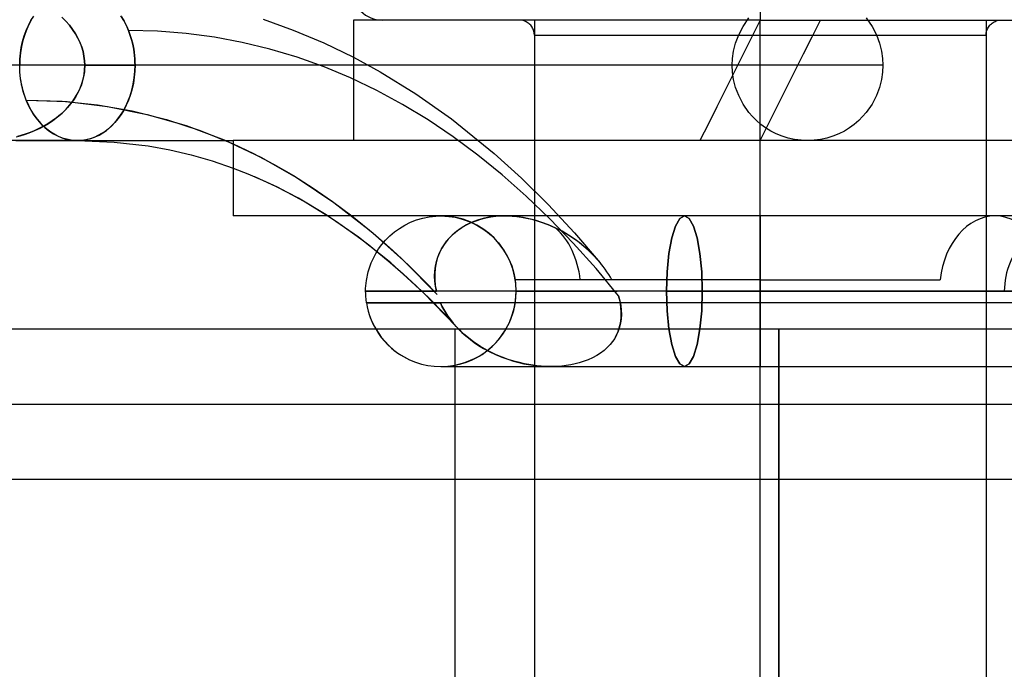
# Model space of a CAD drawing. Header units: millimetres. Extents: x -76 to 76, y -16 to 42.
# Tile 28 of 40: x 16.88 to 23.42, y 35.5 to 39.81. Entities that reach past the tile are written whole.
import ezdxf

# ---------------------------------------------------------------- set-up
doc = ezdxf.new("R2010")
doc.units = ezdxf.units.MM
doc.layers.add('MAIN-1', color=7, linetype='Continuous')
doc.layers.add('MAIN-2', color=7, linetype='Continuous')

msp = doc.modelspace()

# ---------------------------------------------------------------- linework, layer by layer
at = {"layer": 'MAIN-1'}
for p, q in [((16.9457, 39.7849), (16.9295, 39.7498)), ((16.9638, 39.8177), (16.9457, 39.7849)), ((18.4992, 39.8144), (18.6991, 39.743)), ((21.8, 39.8093), (19.1, 39.8093)), ((19.1, 39.8093), (19.1, 39.0093)), ((21.8, 39.0093), (21.8, 39.8093)), ((21.8, 39.8093), (24.5, 39.8093)), ((16.9154, 39.7126), (16.9036, 39.6738)), ((16.9295, 39.7498), (16.9154, 39.7126)), ((18.6991, 39.743), (18.9012, 39.6586)), ((16.8943, 39.6336), (16.8877, 39.5925)), ((16.9036, 39.6738), (16.8943, 39.6336)), ((18.9012, 39.6586), (19.1, 39.5627)), ((16.8877, 39.5925), (16.8837, 39.5509)), ((16.8837, 39.5509), (16.8824, 39.5093)), ((16.8827, 39.4875), (16.8824, 39.5093)), ((16.8838, 39.4658), (16.8827, 39.4875)), ((16.8856, 39.4441), (16.8838, 39.4658)), ((16.8881, 39.4226), (16.8856, 39.4441)), ((16.8914, 39.4012), (16.8881, 39.4226)), ((16.8953, 39.3801), (16.8914, 39.4012)), ((16.9, 39.3592), (16.8953, 39.3801)), ((16.9053, 39.3386), (16.9, 39.3592)), ((16.9113, 39.3183), (16.9053, 39.3386)), ((16.918, 39.2983), (16.9113, 39.3183)), ((16.9254, 39.2788), (16.918, 39.2983)), ((16.9254, 39.2788), (16.9401, 39.2451)), ((16.9254, 39.2788), (17.1641, 39.2707)), ((16.9401, 39.2451), (16.9571, 39.2123)), ((17.1641, 39.2707), (17.399, 39.2465)), ((17.399, 39.2465), (17.6299, 39.2061)), ((16.9571, 39.2123), (16.9765, 39.1807)), ((16.9765, 39.1807), (16.9984, 39.1508)), ((17.6299, 39.2061), (17.8571, 39.1494)), ((16.9984, 39.1508), (17.0225, 39.1228)), ((17.0225, 39.1228), (17.0487, 39.0973)), ((17.8571, 39.1494), (18.0804, 39.0765)), ((17.0487, 39.0973), (17.0766, 39.0744)), ((17.0766, 39.0744), (17.106, 39.0546)), ((17.106, 39.0546), (17.1368, 39.0382)), ((17.1368, 39.0382), (17.1685, 39.0255)), ((18.0804, 39.0765), (18.3, 38.9873)), ((17.2653, 39.0093), (16.6497, 39.0093)), ((16.8568, 39.0093), (16.9598, 39.0093)), ((16.9598, 39.0093), (17.0622, 39.0093)), ((17.0622, 39.0093), (17.1641, 39.0093)), ((17.1641, 39.0093), (17.2654, 39.0093)), ((17.1685, 39.0255), (17.2007, 39.0164)), ((17.2007, 39.0164), (17.2331, 39.011)), ((17.2331, 39.011), (17.2654, 39.0093)), ((17.2654, 39.0093), (17.5096, 38.9998)), ((17.5096, 38.9998), (17.7361, 38.9735)), ((17.7361, 38.9735), (17.8794, 38.9476)), ((21.8, 39.0093), (18.3, 39.0093)), ((18.3, 39.0093), (18.3, 38.5093)), ((25.3, 39.0093), (21.8, 39.0093)), ((21.8, 38.5093), (21.8, 39.0093)), ((17.8794, 38.9476), (18.021, 38.9146)), ((18.021, 38.9146), (18.1607, 38.8746)), ((18.1607, 38.8746), (18.3, 38.827)), ((21.8, 38.5093), (18.3, 38.5093)), ((18.9296, 38.5093), (18.9858, 38.4724)), ((18.9858, 38.4724), (19.0394, 38.4356)), ((19.0875, 38.5093), (19.123, 38.4813)), ((19.123, 38.4813), (19.1584, 38.4529)), ((19.1584, 38.4529), (19.1938, 38.4239)), ((19.4043, 38.4269), (19.4402, 38.4484)), ((19.4402, 38.4484), (19.4783, 38.4671)), ((19.4783, 38.4671), (19.5183, 38.4827)), ((19.5183, 38.4827), (19.5599, 38.4948)), ((19.5599, 38.4948), (19.6025, 38.5033)), ((19.6025, 38.5033), (19.6457, 38.5081)), ((19.6457, 38.5081), (19.6792, 38.5093)), ((25.3, 38.5093), (21.8, 38.5093)), ((19.0394, 38.4356), (19.0932, 38.3973)), ((19.0932, 38.3973), (19.1467, 38.3578)), ((19.1938, 38.4239), (19.229, 38.3945)), ((19.229, 38.3945), (19.2641, 38.3645)), ((19.3402, 38.3768), (19.3709, 38.4029)), ((19.3709, 38.4029), (19.4043, 38.4269)), ((19.1467, 38.3578), (19.1999, 38.3171)), ((19.1999, 38.3171), (19.2547, 38.2736)), ((19.2641, 38.3645), (19.2991, 38.3341)), ((19.2655, 38.2901), (19.2875, 38.3201)), ((19.2875, 38.3201), (19.3124, 38.3491)), ((19.3124, 38.3491), (19.3402, 38.3768)), ((19.2163, 38.1984), (19.2464, 38.2597)), ((19.2464, 38.2597), (19.2655, 38.2901)), ((19.1961, 38.1383), (19.2163, 38.1984)), ((20.7372, 38.1982), (20.737, 38.1984)), ((20.7375, 38.1979), (20.7372, 38.1982)), ((20.7377, 38.1976), (20.7375, 38.1979)), ((20.7379, 38.1974), (20.7377, 38.1976)), ((20.7381, 38.1971), (20.7379, 38.1974)), ((20.7383, 38.1968), (20.7381, 38.1971)), ((19.1843, 38.0809), (19.1961, 38.1383)), ((19.1795, 38.0272), (19.1843, 38.0809)), ((19.1792, 38.0093), (19.1792, 38.0093)), ((19.1802, 37.9777), (19.1795, 38.0272)), ((19.1851, 37.9326), (19.1802, 37.9777)), ((19.1851, 37.9326), (19.1901, 37.9055)), ((19.191, 37.9327), (19.1852, 37.9327)), ((19.2079, 37.9327), (19.191, 37.9327)), ((19.2358, 37.9327), (19.2079, 37.9327)), ((19.2746, 37.9327), (19.2358, 37.9327)), ((19.3241, 37.9327), (19.2746, 37.9327)), ((19.3841, 37.9327), (19.3241, 37.9327)), ((19.4546, 37.9327), (19.3841, 37.9327)), ((19.5353, 37.9327), (19.4546, 37.9327)), ((19.6258, 37.9327), (19.5353, 37.9327)), ((19.7256, 37.9327), (19.6258, 37.9327)), ((19.8342, 37.9327), (19.7256, 37.9327)), ((19.9512, 37.9327), (19.8342, 37.9327)), ((20.076, 37.9327), (19.9512, 37.9327)), ((20.2081, 37.9327), (20.076, 37.9327)), ((20.3471, 37.9327), (20.2081, 37.9327)), ((20.4924, 37.9327), (20.3471, 37.9327)), ((20.6433, 37.9327), (20.4924, 37.9327)), ((20.7993, 37.9327), (20.6433, 37.9327)), ((20.9595, 37.9327), (20.7993, 37.9327)), ((21.1233, 37.9327), (20.9595, 37.9327)), ((21.2899, 37.9327), (21.1233, 37.9327)), ((21.4587, 37.9327), (21.2899, 37.9327)), ((21.629, 37.9327), (21.4587, 37.9327)), ((21.8, 37.9327), (21.629, 37.9327)), ((21.9195, 37.9327), (21.8, 37.9327)), ((21.8, 37.9327), (21.8, 37.7591)), ((22.0387, 37.9327), (21.9195, 37.9327)), ((22.1572, 37.9327), (22.0387, 37.9327)), ((22.2747, 37.9327), (22.1572, 37.9327)), ((22.3909, 37.9327), (22.2747, 37.9327)), ((22.5054, 37.9327), (22.3909, 37.9327)), ((22.618, 37.9327), (22.5054, 37.9327)), ((22.7282, 37.9327), (22.618, 37.9327)), ((22.8357, 37.9327), (22.7282, 37.9327)), ((22.9403, 37.9327), (22.8357, 37.9327)), ((23.0416, 37.9327), (22.9403, 37.9327)), ((23.1395, 37.9327), (23.0416, 37.9327)), ((23.2339, 37.9327), (23.1395, 37.9327)), ((23.3247, 37.9327), (23.2339, 37.9327)), ((23.4118, 37.9327), (23.3247, 37.9327)), ((23.495, 37.9327), (23.4118, 37.9327)), ((19.1901, 37.9055), (19.1967, 37.8782)), ((19.1967, 37.8782), (19.2055, 37.8491)), ((19.2055, 37.8491), (19.2165, 37.8199)), ((19.2077, 37.8427), (19.2128, 37.829)), ((19.2128, 37.829), (19.2182, 37.8155)), ((19.2165, 37.8199), (19.2301, 37.7895)), ((19.2182, 37.8155), (19.2248, 37.801)), ((19.2248, 37.801), (19.2324, 37.7855)), ((-18.077, 37.7591), (21.923, 37.7591)), ((19.2301, 37.7895), (19.2463, 37.7591)), ((19.2324, 37.7855), (19.2399, 37.771)), ((19.2399, 37.771), (19.2463, 37.7591)), ((21.923, 37.7591), (26.923, 37.7591)), ((21.923, 37.7591), (21.923, 33.7591))]:
    msp.add_line(p, q, dxfattribs=at)
msp.add_arc((19.2896, 40.0093), 0.2, 180.00002, 270.00002, dxfattribs=at)
msp.add_ellipse((23.358, 38.0093), major_axis=(0, -0.5), ratio=0.734622, start_param=1.570796, end_param=3.141591, dxfattribs=at)
at = {"layer": 'MAIN-2'}
for p, q in [((21.8, 40.0093), (21.8, 39.8093)), ((16.9571, 39.8061), (16.9753, 39.836)), ((17.1886, 39.802), (17.1621, 39.8279)), ((17.1622, 39.8277), (17.1885, 39.8018)), ((17.5735, 39.8062), (17.5541, 39.8378)), ((17.5586, 39.8308), (17.5762, 39.8014)), ((21.686, 39.7671), (21.7251, 39.8231)), ((22.5036, 39.8231), (22.5427, 39.7671)), ((16.9254, 39.7399), (16.9404, 39.774)), ((16.9404, 39.774), (16.9571, 39.8061)), ((17.1885, 39.8018), (17.2123, 39.775)), ((17.2126, 39.7751), (17.1886, 39.802)), ((17.2123, 39.775), (17.2336, 39.7472)), ((17.234, 39.7472), (17.2126, 39.7751)), ((17.5905, 39.7734), (17.5735, 39.8062)), ((17.5762, 39.8014), (17.5917, 39.7709)), ((17.6052, 39.7397), (17.5905, 39.7734)), ((17.5917, 39.7709), (17.6052, 39.7397)), ((20.2132, 39.8084), (20.2, 39.8093)), ((20.2267, 39.8056), (20.2132, 39.8084)), ((20.2334, 39.8035), (20.2267, 39.8056)), ((20.2402, 39.8008), (20.2334, 39.8035)), ((20.2467, 39.7977), (20.2402, 39.8008)), ((20.2532, 39.794), (20.2467, 39.7977)), ((20.2593, 39.7898), (20.2532, 39.794)), ((20.2652, 39.7851), (20.2593, 39.7898)), ((20.2707, 39.78), (20.2652, 39.7851)), ((20.2758, 39.7745), (20.2707, 39.78)), ((20.2805, 39.7686), (20.2758, 39.7745)), ((20.2847, 39.7624), (20.2805, 39.7686)), ((20.2884, 39.756), (20.2847, 39.7624)), ((20.2916, 39.7494), (20.2884, 39.756)), ((20.3, 39.8093), (20.3, 39.0093)), ((20.3, 39.8093), (20.3, 39.0093)), ((21.6568, 39.7108), (21.686, 39.7671)), ((21.8, 39.8093), (21.7423, 39.6938)), ((21.8, 39.7093), (21.8, 39.8093)), ((21.8, 39.7093), (21.8, 39.8093)), ((21.8, 39.0093), (21.8, 39.8093)), ((21.8, 39.0093), (21.8, 39.8093)), ((21.8, 39.8093), (21.8, 39.8093)), ((21.8, 39.0093), (21.8, 39.8093)), ((21.8, 39.8093), (21.8, 39.8093)), ((21.8, 39.7093), (21.8, 39.8093)), ((21.8, 39.7093), (21.8, 39.8093)), ((22.1441, 39.6974), (22.2, 39.8093)), ((22.2, 39.8093), (22.2, 39.8093)), ((22.2, 39.8093), (22.2, 39.8093)), ((22.5427, 39.7671), (22.5719, 39.7108)), ((23.3, 39.8093), (23.3, 39.0093)), ((23.3, 39.8093), (23.3, 39.0093)), ((23.3084, 39.7494), (23.3116, 39.756)), ((23.3116, 39.756), (23.3153, 39.7624)), ((23.3153, 39.7624), (23.3195, 39.7686)), ((23.3195, 39.7686), (23.3242, 39.7745)), ((23.3242, 39.7745), (23.3293, 39.78)), ((23.3293, 39.78), (23.3348, 39.7851)), ((23.3348, 39.7851), (23.3407, 39.7898)), ((23.3407, 39.7898), (23.3468, 39.794)), ((23.3468, 39.794), (23.3533, 39.7977)), ((23.3533, 39.7977), (23.3598, 39.8008)), ((23.3598, 39.8008), (23.3666, 39.8035)), ((23.3666, 39.8035), (23.3733, 39.8056)), ((23.3733, 39.8056), (23.3868, 39.8084)), ((23.3868, 39.8084), (23.4, 39.8093)), ((16.9017, 39.6666), (16.9125, 39.704)), ((16.9125, 39.704), (16.9254, 39.7399)), ((17.2336, 39.7472), (17.2524, 39.7187)), ((17.2529, 39.7187), (17.234, 39.7472)), ((17.2524, 39.7187), (17.2688, 39.6896)), ((17.2693, 39.6895), (17.2529, 39.7187)), ((17.2688, 39.6896), (17.2826, 39.6599)), ((17.2831, 39.6599), (17.2693, 39.6895)), ((17.6052, 39.7397), (17.6125, 39.7202)), ((17.6125, 39.7202), (17.6052, 39.7397)), ((17.7975, 39.7348), (17.6052, 39.7397)), ((17.7975, 39.7348), (17.6052, 39.7397)), ((17.6125, 39.7202), (17.6192, 39.7003)), ((17.6192, 39.7003), (17.6125, 39.7202)), ((17.6192, 39.7003), (17.6253, 39.68)), ((17.6253, 39.68), (17.6192, 39.7003)), ((17.9875, 39.7201), (17.7975, 39.7348)), ((17.9875, 39.7201), (17.7975, 39.7348)), ((18.1752, 39.6955), (17.9875, 39.7201)), ((18.1752, 39.6955), (17.9875, 39.7201)), ((18.3607, 39.6611), (18.1752, 39.6955)), ((18.3607, 39.6611), (18.1752, 39.6955)), ((20.2942, 39.7427), (20.2916, 39.7494)), ((20.2964, 39.7359), (20.2942, 39.7427)), ((20.2991, 39.7224), (20.2964, 39.7359)), ((20.3, 39.7093), (20.2991, 39.7224)), ((20.3, 39.7093), (21.8, 39.7093)), ((20.3, 39.7093), (20.3, 32.1093)), ((20.3, 39.7093), (21.8, 39.7093)), ((21.6364, 39.656), (21.6568, 39.7108)), ((21.7423, 39.6938), (21.6845, 39.5783)), ((21.8, 32.1093), (21.8, 39.7093)), ((21.8, 32.1093), (21.8, 39.7093)), ((21.8, 39.7093), (23.3, 39.7093)), ((21.8, 32.1093), (21.8, 39.7093)), ((21.8, 32.1093), (21.8, 39.7093)), ((21.8, 39.7093), (23.3, 39.7093)), ((22.0875, 39.5843), (22.1441, 39.6974)), ((22.5719, 39.7108), (22.5924, 39.656)), ((23.3, 39.7093), (23.3009, 39.7224)), ((23.3, 39.7093), (23.3, 32.1093)), ((23.3009, 39.7224), (23.3036, 39.7359)), ((23.3036, 39.7359), (23.3058, 39.7427)), ((23.3058, 39.7427), (23.3084, 39.7494)), ((16.8872, 39.5887), (16.8932, 39.628)), ((16.8932, 39.628), (16.9017, 39.6666)), ((17.2826, 39.6599), (17.294, 39.63)), ((17.2943, 39.6299), (17.2831, 39.6599)), ((17.294, 39.63), (17.3028, 39.5998)), ((17.303, 39.5997), (17.2943, 39.6299)), ((17.6253, 39.68), (17.6306, 39.6593)), ((17.6306, 39.6593), (17.6253, 39.68)), ((17.6306, 39.6593), (17.6353, 39.6384)), ((17.6353, 39.6384), (17.6306, 39.6593)), ((17.6353, 39.6384), (17.6392, 39.6173)), ((17.6392, 39.6173), (17.6353, 39.6384)), ((18.5439, 39.617), (18.3607, 39.6611)), ((18.5439, 39.617), (18.3607, 39.6611)), ((21.6234, 39.6036), (21.6364, 39.656)), ((22.5924, 39.656), (22.6054, 39.6036)), ((16.8836, 39.549), (16.8872, 39.5887)), ((17.3028, 39.5998), (17.3091, 39.5695)), ((17.3093, 39.5695), (17.303, 39.5997)), ((17.3091, 39.5695), (17.3129, 39.5393)), ((17.313, 39.5393), (17.3093, 39.5695)), ((17.6392, 39.6173), (17.6424, 39.5959)), ((17.6424, 39.5959), (17.6392, 39.6173)), ((17.6424, 39.5959), (17.645, 39.5744)), ((17.645, 39.5744), (17.6424, 39.5959)), ((17.645, 39.5744), (17.6468, 39.5528)), ((17.6468, 39.5528), (17.645, 39.5744)), ((18.7247, 39.563), (18.5439, 39.617)), ((18.7247, 39.563), (18.5439, 39.617)), ((18.9033, 39.4993), (18.7247, 39.563)), ((18.9033, 39.4993), (18.7247, 39.563)), ((19.1, 39.5627), (19.2758, 39.4668)), ((21.6164, 39.5546), (21.6234, 39.6036)), ((21.6845, 39.5783), (21.6269, 39.4631)), ((22.0305, 39.4703), (22.0875, 39.5843)), ((22.6054, 39.6036), (22.6123, 39.5546)), ((21.6144, 39.5093), (16.6644, 39.5093)), ((16.8824, 39.5093), (16.8836, 39.549)), ((16.8828, 39.4865), (16.8824, 39.5093)), ((17.3129, 39.5393), (17.3142, 39.5093)), ((17.3142, 39.5093), (17.313, 39.5393)), ((17.313, 39.4786), (17.3142, 39.5093)), ((17.314, 39.4983), (17.3136, 39.4873)), ((17.3142, 39.5093), (17.314, 39.4983)), ((17.3142, 39.5093), (17.6483, 39.5093)), ((22.6144, 39.5093), (17.3142, 39.5093)), ((17.6483, 39.5093), (17.3142, 39.5093)), ((17.6468, 39.5528), (17.6479, 39.531)), ((17.6479, 39.531), (17.6468, 39.5528)), ((17.6468, 39.4676), (17.6482, 39.5093)), ((17.6482, 39.5093), (17.647, 39.4695)), ((17.6479, 39.531), (17.6482, 39.5093)), ((17.6482, 39.5093), (17.6479, 39.531)), ((19.0795, 39.4259), (18.9033, 39.4993)), ((19.0795, 39.4259), (18.9033, 39.4993)), ((21.6144, 39.5093), (21.6164, 39.5546)), ((21.6164, 39.4639), (21.6144, 39.5093)), ((22.6123, 39.5546), (22.6144, 39.5093)), ((22.6144, 39.5093), (22.6123, 39.4639)), ((16.884, 39.4639), (16.8828, 39.4865)), ((16.8859, 39.4415), (16.884, 39.4639)), ((16.8885, 39.4195), (16.8859, 39.4415)), ((17.3064, 39.4327), (17.3001, 39.4065)), ((17.3033, 39.4176), (17.3094, 39.448)), ((17.3085, 39.4436), (17.3064, 39.4327)), ((17.3102, 39.4545), (17.3085, 39.4436)), ((17.3094, 39.448), (17.313, 39.4786)), ((17.3117, 39.4654), (17.3102, 39.4545)), ((17.3128, 39.4764), (17.3117, 39.4654)), ((17.3136, 39.4873), (17.3128, 39.4764)), ((17.6434, 39.4298), (17.6374, 39.3905)), ((17.6429, 39.4261), (17.6468, 39.4676)), ((17.647, 39.4695), (17.6434, 39.4298)), ((19.2758, 39.4668), (19.5138, 39.3198)), ((21.6269, 39.4631), (21.5695, 39.3483)), ((21.6234, 39.4149), (21.6164, 39.4639)), ((21.9731, 39.3555), (22.0305, 39.4703)), ((22.6123, 39.4639), (22.6054, 39.4149)), ((16.8919, 39.3978), (16.8885, 39.4195)), ((16.896, 39.3767), (16.8919, 39.3978)), ((16.9007, 39.356), (16.896, 39.3767)), ((17.2917, 39.3803), (17.2814, 39.3543)), ((17.2837, 39.3577), (17.2947, 39.3875)), ((17.3001, 39.4065), (17.2917, 39.3803)), ((17.2947, 39.3875), (17.3033, 39.4176)), ((17.627, 39.3448), (17.6363, 39.385)), ((17.6374, 39.3905), (17.6289, 39.352)), ((17.6363, 39.385), (17.6429, 39.4261)), ((19.2533, 39.3428), (19.0795, 39.4259)), ((19.2533, 39.3428), (19.0795, 39.4259)), ((21.6364, 39.3626), (21.6234, 39.4149)), ((21.6568, 39.3077), (21.6364, 39.3626)), ((22.5924, 39.3626), (22.5719, 39.3077)), ((22.6054, 39.4149), (22.5924, 39.3626)), ((16.906, 39.3358), (16.9007, 39.356)), ((16.912, 39.3162), (16.906, 39.3358)), ((16.9184, 39.2972), (16.912, 39.3162)), ((16.9254, 39.2788), (16.9184, 39.2972)), ((17.2353, 39.2713), (17.254, 39.2995)), ((17.2549, 39.3028), (17.2386, 39.2776)), ((17.254, 39.2995), (17.2701, 39.3283)), ((17.2692, 39.3284), (17.2549, 39.3028)), ((17.2814, 39.3543), (17.2692, 39.3284)), ((17.2701, 39.3283), (17.2837, 39.3577)), ((17.6011, 39.2687), (17.6152, 39.3059)), ((17.6181, 39.3146), (17.6051, 39.2786)), ((17.6152, 39.3059), (17.627, 39.3448)), ((17.6289, 39.352), (17.6181, 39.3146)), ((19.4248, 39.2499), (19.2533, 39.3428)), ((19.4248, 39.2499), (19.2533, 39.3428)), ((19.5138, 39.3198), (19.7491, 39.1538)), ((21.5695, 39.3483), (21.5125, 39.2342)), ((21.686, 39.2514), (21.6568, 39.3077)), ((21.9155, 39.2402), (21.9731, 39.3555)), ((22.5719, 39.3077), (22.5427, 39.2514)), ((16.9389, 39.2476), (16.9254, 39.2788)), ((16.9254, 39.2788), (17.1984, 39.2682)), ((16.9544, 39.2172), (16.9389, 39.2476)), ((17.1901, 39.2171), (17.214, 39.2438)), ((17.1984, 39.2682), (17.4662, 39.2365)), ((17.2202, 39.2529), (17.1999, 39.2287)), ((17.214, 39.2438), (17.2353, 39.2713)), ((17.2386, 39.2776), (17.2202, 39.2529)), ((17.4662, 39.2365), (17.7291, 39.1835)), ((17.5667, 39.2008), (17.5849, 39.2336)), ((17.5902, 39.2445), (17.5735, 39.2124)), ((17.5849, 39.2336), (17.6011, 39.2687)), ((17.6051, 39.2786), (17.5902, 39.2445)), ((19.5939, 39.1473), (19.4248, 39.2499)), ((19.5939, 39.1473), (19.4248, 39.2499)), ((21.5125, 39.2342), (21.4559, 39.1211)), ((21.7251, 39.1954), (21.686, 39.2514)), ((21.8577, 39.1247), (21.9155, 39.2402)), ((22.5427, 39.2514), (22.5036, 39.1954)), ((16.972, 39.1877), (16.9544, 39.2172)), ((16.9916, 39.1595), (16.972, 39.1877)), ((17.1023, 39.1427), (17.1342, 39.1664)), ((17.1532, 39.1827), (17.1269, 39.1609)), ((17.1342, 39.1664), (17.1635, 39.1913)), ((17.1775, 39.2053), (17.1532, 39.1827)), ((17.1635, 39.1913), (17.1901, 39.2171)), ((17.1999, 39.2287), (17.1775, 39.2053)), ((17.5259, 39.1429), (17.547, 39.1705)), ((17.5552, 39.1826), (17.5356, 39.1551)), ((17.547, 39.1705), (17.5667, 39.2008)), ((17.5735, 39.2124), (17.5552, 39.1826)), ((17.7291, 39.1835), (17.9869, 39.1092)), ((21.7487, 39.1682), (21.7251, 39.1954)), ((21.775, 39.142), (21.7487, 39.1682)), ((22.48, 39.1682), (22.4537, 39.142)), ((22.5036, 39.1954), (22.48, 39.1682)), ((17.0133, 39.133), (16.9916, 39.1595)), ((17.0367, 39.1084), (17.0133, 39.133)), ((17.0175, 39.0925), (17.046, 39.1075)), ((17.0433, 39.106), (17.0232, 39.0953)), ((17.0618, 39.086), (17.0367, 39.1084)), ((17.0685, 39.1206), (17.0433, 39.106)), ((17.046, 39.1075), (17.0726, 39.1232)), ((17.0987, 39.1402), (17.0685, 39.1206)), ((17.0726, 39.1232), (17.1023, 39.1427)), ((17.1269, 39.1609), (17.0987, 39.1402)), ((17.4937, 39.1079), (17.4719, 39.0882)), ((17.4814, 39.0964), (17.504, 39.1182)), ((17.515, 39.1302), (17.4937, 39.1079)), ((17.504, 39.1182), (17.5259, 39.1429)), ((17.5356, 39.1551), (17.515, 39.1302)), ((17.9869, 39.1092), (18.2397, 39.0136)), ((19.7606, 39.0351), (19.5939, 39.1473)), ((19.7606, 39.0351), (19.5939, 39.1473)), ((19.7491, 39.1538), (20.0332, 38.924)), ((21.4559, 39.1211), (21.4, 39.0093)), ((21.8041, 39.1172), (21.775, 39.142)), ((21.8, 39.0093), (21.8577, 39.1247)), ((21.8358, 39.094), (21.8041, 39.1172)), ((22.4247, 39.1172), (22.3929, 39.094)), ((22.4537, 39.142), (22.4247, 39.1172)), ((16.8583, 39.0344), (16.8861, 39.0417)), ((16.8974, 39.0453), (16.8671, 39.0367)), ((16.8861, 39.0417), (16.9215, 39.0528)), ((16.926, 39.0544), (16.8974, 39.0453)), ((16.9215, 39.0528), (16.9553, 39.065)), ((16.9529, 39.0642), (16.926, 39.0544)), ((16.978, 39.0743), (16.9529, 39.0642)), ((16.9553, 39.065), (16.9873, 39.0783)), ((17.0014, 39.0847), (16.978, 39.0743)), ((16.9873, 39.0783), (17.0175, 39.0925)), ((17.0232, 39.0953), (17.0014, 39.0847)), ((17.0883, 39.066), (17.0618, 39.086)), ((17.116, 39.0488), (17.0883, 39.066)), ((17.1447, 39.0347), (17.116, 39.0488)), ((17.4019, 39.0421), (17.3766, 39.0308)), ((17.3828, 39.0334), (17.409, 39.0457)), ((17.4261, 39.0555), (17.4019, 39.0421)), ((17.409, 39.0457), (17.434, 39.0604)), ((17.4494, 39.0708), (17.4261, 39.0555)), ((17.434, 39.0604), (17.4581, 39.0772)), ((17.4719, 39.0882), (17.4494, 39.0708)), ((17.4581, 39.0772), (17.4814, 39.0964)), ((19.9249, 38.9132), (19.7606, 39.0351)), ((19.9249, 38.9132), (19.7606, 39.0351)), ((21.8701, 39.073), (21.8358, 39.094)), ((21.9068, 39.0544), (21.8701, 39.073)), ((21.9456, 39.0386), (21.9068, 39.0544)), ((21.9861, 39.026), (21.9456, 39.0386)), ((22.2832, 39.0386), (22.2426, 39.026)), ((22.322, 39.0544), (22.2832, 39.0386)), ((22.3586, 39.073), (22.322, 39.0544)), ((22.3929, 39.094), (22.3586, 39.073)), ((17.1742, 39.0236), (17.1447, 39.0347)), ((17.2041, 39.0157), (17.1742, 39.0236)), ((17.2341, 39.0109), (17.2041, 39.0157)), ((17.2639, 39.0093), (17.2341, 39.0109)), ((17.2933, 39.0106), (17.2639, 39.0093)), ((17.2654, 39.0093), (17.2962, 39.0109)), ((17.2654, 39.0093), (17.4447, 39.0093)), ((17.3221, 39.0148), (17.2933, 39.0106)), ((17.2962, 39.0109), (17.3262, 39.0157)), ((17.3499, 39.0217), (17.3221, 39.0148)), ((17.3262, 39.0157), (17.3552, 39.0233)), ((17.3766, 39.0308), (17.3499, 39.0217)), ((17.3552, 39.0233), (17.3828, 39.0334)), ((17.4447, 39.0093), (17.6214, 39.0093)), ((17.6214, 39.0093), (17.7948, 39.0093)), ((17.7948, 39.0093), (17.9647, 39.0093)), ((17.9647, 39.0093), (18.1327, 39.0093)), ((18.1327, 39.0093), (18.3001, 39.0093)), ((18.2397, 39.0136), (18.4877, 38.8966)), ((18.3, 38.9873), (18.4348, 38.9235)), ((20.3, 39.0093), (20.3, 38.5093)), ((20.3, 39.0093), (20.3, 38.5093)), ((21.4, 39.0093), (21.4, 39.0093)), ((21.4, 39.0093), (21.4, 39.0093)), ((21.8, 39.0093), (21.8, 39.0093)), ((21.8, 38.5093), (21.8, 39.0093)), ((21.8, 38.5093), (21.8, 39.0093)), ((21.8, 38.5093), (21.8, 39.0093)), ((21.8, 38.5093), (21.8, 39.0093)), ((21.8, 39.0093), (21.8, 39.0093)), ((21.8, 38.5093), (21.8, 39.0093)), ((21.8, 38.5093), (21.8, 39.0093)), ((21.8, 38.5093), (21.8, 39.0093)), ((22.0281, 39.0168), (21.9861, 39.026)), ((22.071, 39.0111), (22.0281, 39.0168)), ((22.1144, 39.0093), (22.071, 39.0111)), ((22.1578, 39.0111), (22.1144, 39.0093)), ((22.2007, 39.0168), (22.1578, 39.0111)), ((22.2426, 39.026), (22.2007, 39.0168)), ((23.3, 39.0093), (23.3, 38.5093)), ((23.3, 39.0093), (23.3, 38.5093)), ((18.4348, 38.9235), (18.5682, 38.8534)), ((20.0868, 38.7817), (19.9249, 38.9132)), ((20.0868, 38.7817), (19.9249, 38.9132)), ((20.0332, 38.924), (20.2141, 38.7599)), ((18.4877, 38.8966), (18.7308, 38.7581)), ((18.5682, 38.8534), (18.7001, 38.7769)), ((18.3, 38.827), (18.3976, 38.789)), ((18.3976, 38.789), (18.4948, 38.7472)), ((18.7001, 38.7769), (18.8307, 38.6941)), ((20.2462, 38.6405), (20.0868, 38.7817)), ((20.2462, 38.6405), (20.0868, 38.7817)), ((18.5885, 38.7031), (18.4437, 38.7697)), ((18.4948, 38.7472), (18.5917, 38.7015)), ((18.7308, 38.7581), (18.9691, 38.5981)), ((20.2141, 38.7599), (20.3917, 38.5843)), ((18.733, 38.6275), (18.5885, 38.7031)), ((18.5917, 38.7015), (18.6884, 38.6518)), ((18.6884, 38.6518), (18.7853, 38.5978)), ((18.8307, 38.6941), (18.9598, 38.6049)), ((18.9186, 38.5163), (18.733, 38.6275)), ((18.7853, 38.5978), (18.9296, 38.5093)), ((18.9598, 38.6049), (19.0875, 38.5093)), ((18.9691, 38.5981), (19.2026, 38.4166)), ((20.4032, 38.4897), (20.2462, 38.6405)), ((20.4032, 38.4897), (20.2462, 38.6405)), ((20.3917, 38.5843), (20.566, 38.3971)), ((19.1327, 38.3683), (18.9186, 38.5163)), ((19.6792, 38.5093), (19.7318, 38.5065)), ((19.7318, 38.5065), (19.7738, 38.5002)), ((19.7738, 38.5002), (19.8146, 38.4906)), ((19.8146, 38.4906), (19.8536, 38.4778)), ((19.8491, 38.4496), (19.8146, 38.4291)), ((19.8185, 38.4319), (19.8495, 38.4497)), ((19.886, 38.4671), (19.8491, 38.4496)), ((19.8495, 38.4497), (19.8811, 38.465)), ((19.8536, 38.4778), (19.8908, 38.4623)), ((19.8811, 38.465), (19.9128, 38.4775)), ((19.9226, 38.481), (19.886, 38.4671)), ((19.8908, 38.4623), (19.9257, 38.4443)), ((19.9128, 38.4775), (19.9452, 38.488)), ((19.9596, 38.492), (19.9226, 38.481)), ((19.9452, 38.488), (19.9781, 38.4964)), ((19.9973, 38.5003), (19.9596, 38.492)), ((19.9781, 38.4964), (20.0112, 38.5026)), ((20.0354, 38.5058), (19.9973, 38.5003)), ((20.0112, 38.5026), (20.0446, 38.5067)), ((20.0739, 38.5088), (20.0354, 38.5058)), ((20.0446, 38.5067), (20.0785, 38.5089)), ((20.1131, 38.5094), (20.0739, 38.5088)), ((20.0785, 38.5089), (20.1128, 38.5093)), ((20.1128, 38.5093), (20.1518, 38.5077)), ((20.1563, 38.5074), (20.1131, 38.5094)), ((20.1518, 38.5077), (20.1829, 38.5049)), ((20.1904, 38.504), (20.1563, 38.5074)), ((20.1829, 38.5049), (20.2138, 38.5008)), ((20.2258, 38.4986), (20.1904, 38.504)), ((20.2138, 38.5008), (20.247, 38.4948)), ((20.264, 38.4909), (20.2258, 38.4986)), ((20.247, 38.4948), (20.2824, 38.4868)), ((20.3051, 38.4804), (20.264, 38.4909)), ((20.2824, 38.4868), (20.3197, 38.4764)), ((20.3487, 38.4668), (20.3051, 38.4804)), ((20.3197, 38.4764), (20.3589, 38.4634)), ((20.3945, 38.4496), (20.3487, 38.4668)), ((20.3589, 38.4634), (20.3997, 38.4475)), ((20.4422, 38.4285), (20.3945, 38.4496)), ((20.3997, 38.4475), (20.4422, 38.4285)), ((20.5577, 38.3293), (20.4032, 38.4897)), ((20.5577, 38.3293), (20.4032, 38.4897)), ((21.2374, 38.4419), (21.266, 38.4918)), ((21.2661, 38.492), (21.2375, 38.4423)), ((21.266, 38.4918), (21.2967, 38.5093)), ((21.2967, 38.5093), (21.2661, 38.492)), ((21.2967, 38.5093), (21.3272, 38.492)), ((21.3273, 38.4918), (21.2967, 38.5093)), ((21.3272, 38.492), (21.3558, 38.4423)), ((21.3559, 38.4419), (21.3273, 38.4918)), ((21.8, 38.5093), (21.8, 38.0093)), ((19.2026, 38.4166), (19.4314, 38.2134)), ((19.7403, 38.3679), (19.7641, 38.3909)), ((19.7828, 38.4062), (19.7539, 38.381)), ((19.7641, 38.3909), (19.7902, 38.4122)), ((19.8146, 38.4291), (19.7828, 38.4062)), ((19.7902, 38.4122), (19.8185, 38.4319)), ((19.9257, 38.4443), (19.9582, 38.4241)), ((19.9582, 38.4241), (19.9883, 38.4023)), ((19.9883, 38.4023), (20.0157, 38.379)), ((20.4818, 38.4083), (20.4422, 38.4285)), ((20.4848, 38.4071), (20.4422, 38.4285)), ((20.5294, 38.3803), (20.4818, 38.4083)), ((20.5269, 38.3824), (20.4848, 38.4071)), ((20.5714, 38.3524), (20.5269, 38.3824)), ((20.566, 38.3971), (20.7371, 38.1985)), ((21.2375, 38.4423), (21.2128, 38.3629)), ((21.2128, 38.3629), (21.2374, 38.4419)), ((21.3558, 38.4423), (21.3805, 38.3629)), ((21.3806, 38.3629), (21.3559, 38.4419)), ((19.3471, 38.1969), (19.1327, 38.3683)), ((19.2991, 38.3341), (19.3593, 38.2803)), ((19.6839, 38.2919), (19.7001, 38.3182)), ((19.7053, 38.3254), (19.6861, 38.2957)), ((19.7001, 38.3182), (19.7189, 38.3436)), ((19.728, 38.354), (19.7053, 38.3254)), ((19.7189, 38.3436), (19.7403, 38.3679)), ((19.7539, 38.381), (19.728, 38.354)), ((20.0157, 38.379), (20.063, 38.3297)), ((20.063, 38.3297), (20.1005, 38.2786)), ((20.5855, 38.3419), (20.5294, 38.3803)), ((20.7098, 38.1593), (20.5577, 38.3293)), ((20.7098, 38.1593), (20.5577, 38.3293)), ((20.6147, 38.3194), (20.5714, 38.3524)), ((20.6296, 38.307), (20.5855, 38.3419)), ((20.6557, 38.284), (20.6147, 38.3194)), ((21.2128, 38.3629), (21.1939, 38.2592)), ((21.194, 38.2596), (21.2128, 38.3629)), ((21.3805, 38.3629), (21.3994, 38.2592)), ((21.3993, 38.2596), (21.3806, 38.3629)), ((19.2547, 38.2736), (19.3428, 38.2005)), ((19.3593, 38.2803), (19.4192, 38.2249)), ((19.6703, 38.2649), (19.6576, 38.2323)), ((19.6589, 38.2362), (19.6703, 38.2648)), ((19.6861, 38.2957), (19.6703, 38.2649)), ((19.6703, 38.2648), (19.6839, 38.2919)), ((20.1005, 38.2786), (20.1291, 38.2274)), ((20.6577, 38.2821), (20.6296, 38.307)), ((20.6981, 38.2423), (20.6557, 38.284)), ((20.7002, 38.2402), (20.6577, 38.2821)), ((21.1939, 38.2592), (21.1821, 38.1389)), ((21.1822, 38.1392), (21.194, 38.2596)), ((21.4112, 38.1392), (21.3993, 38.2596)), ((21.3994, 38.2592), (21.4112, 38.1389)), ((19.3428, 38.2005), (19.4297, 38.1246)), ((19.5644, 37.9987), (19.3471, 38.1969)), ((19.4192, 38.2249), (19.4788, 38.1681)), ((19.4314, 38.2134), (19.6556, 37.9886)), ((19.6479, 38.1978), (19.6413, 38.1618)), ((19.6433, 38.1752), (19.6499, 38.2063)), ((19.6576, 38.2323), (19.6479, 38.1978)), ((19.6499, 38.2063), (19.6589, 38.2362)), ((20.1291, 38.2274), (20.1499, 38.1777)), ((20.737, 38.1984), (20.6981, 38.2423)), ((20.7369, 38.1988), (20.7002, 38.2402)), ((20.7372, 38.1985), (20.7369, 38.1988)), ((20.7374, 38.1981), (20.7372, 38.1985)), ((20.7377, 38.1978), (20.7374, 38.1981)), ((20.738, 38.1974), (20.7377, 38.1978)), ((20.7383, 38.1971), (20.738, 38.1974)), ((20.7386, 38.1967), (20.7383, 38.1971)), ((20.756, 38.1747), (20.7383, 38.1968)), ((19.4297, 38.1246), (19.5181, 38.043)), ((19.4788, 38.1681), (19.538, 38.1098)), ((19.6377, 38.1102), (19.6392, 38.1431)), ((19.6413, 38.1618), (19.6381, 38.1246)), ((19.6381, 38.1246), (19.6383, 38.0866)), ((19.6392, 38.1431), (19.6433, 38.1752)), ((20.1499, 38.1777), (20.1643, 38.1303)), ((20.1643, 38.1303), (20.1733, 38.0858)), ((20.8594, 37.9798), (20.7098, 38.1593)), ((20.8594, 37.9798), (20.7098, 38.1593)), ((20.7695, 38.1566), (20.756, 38.1747)), ((20.7822, 38.1385), (20.7695, 38.1566)), ((20.7939, 38.1206), (20.7822, 38.1385)), ((20.8046, 38.103), (20.7939, 38.1206)), ((21.178, 38.0093), (21.1822, 38.1392)), ((21.1821, 38.1389), (21.178, 38.0093)), ((21.4153, 38.0093), (21.4112, 38.1392)), ((21.4112, 38.1389), (21.4153, 38.0093)), ((19.538, 38.1098), (19.597, 38.0499)), ((19.6389, 38.0769), (19.6377, 38.1102)), ((19.6383, 38.0866), (19.6422, 38.048)), ((19.643, 38.0431), (19.6389, 38.0769)), ((21.8, 38.0858), (20.1733, 38.0858)), ((20.1738, 38.082), (20.1733, 38.0858)), ((20.1744, 38.0782), (20.1738, 38.082)), ((20.176, 38.0642), (20.1744, 38.0782)), ((20.178, 38.0436), (20.176, 38.0642)), ((20.8144, 38.0858), (20.8046, 38.103)), ((21.8, 38.0093), (21.8, 38.0858)), ((21.8, 38.0858), (22.995, 38.0858)), ((19.1792, 38.0093), (19.6499, 38.0093)), ((24.4208, 38.0093), (19.1792, 38.0093)), ((19.5181, 38.043), (19.6056, 37.9582)), ((19.7809, 37.7752), (19.5644, 37.9987)), ((19.597, 38.0499), (19.6556, 37.9886)), ((19.6422, 38.048), (19.6499, 38.0093)), ((19.6499, 38.0093), (19.643, 38.0431)), ((20.1752, 37.9465), (20.1792, 38.0093)), ((20.177, 37.9624), (20.1792, 38.0093)), ((20.1789, 38.0264), (20.178, 38.0436)), ((20.1792, 38.0093), (20.1789, 38.0264)), ((20.1792, 38.0093), (20.8494, 38.0093)), ((23.4208, 38.0093), (20.1792, 38.0093)), ((21.8, 38.0093), (20.1792, 38.0093)), ((21.8, 38.0093), (21.178, 38.0093)), ((21.1821, 37.8796), (21.178, 38.0093)), ((21.178, 38.0093), (24.4208, 38.0093)), ((21.178, 38.0093), (21.1822, 37.8793)), ((21.4153, 38.0093), (21.4112, 37.8793)), ((21.4112, 37.8796), (21.4153, 38.0093)), ((21.8, 38.0093), (21.4153, 38.0093)), ((21.4153, 38.0093), (23.4208, 38.0093)), ((23.4208, 38.0093), (21.8, 38.0093)), ((24.4208, 38.0093), (21.8, 38.0093)), ((21.8, 37.5093), (21.8, 38.0093)), ((21.8, 38.0093), (21.8, 37.5093)), ((19.1852, 37.9327), (19.1914, 37.9327)), ((19.1914, 37.9327), (19.2102, 37.9327)), ((19.2102, 37.9327), (19.2416, 37.9327)), ((19.2416, 37.9327), (19.2852, 37.9327)), ((19.2852, 37.9327), (19.3408, 37.9327)), ((19.3408, 37.9327), (19.4079, 37.9327)), ((19.4079, 37.9327), (19.4864, 37.9327)), ((19.4864, 37.9327), (19.5759, 37.9327)), ((19.5759, 37.9327), (19.6762, 37.9327)), ((19.6056, 37.9582), (19.6934, 37.8687)), ((19.6886, 37.9067), (19.6762, 37.9327)), ((19.6762, 37.9327), (19.6864, 37.911)), ((20.1627, 37.882), (20.1752, 37.9465)), ((20.1696, 37.9121), (20.177, 37.9624)), ((20.8594, 37.9798), (20.8681, 37.9468)), ((20.8691, 37.9417), (20.8594, 37.9798)), ((20.8681, 37.9468), (20.8741, 37.915)), ((20.8751, 37.9042), (20.8691, 37.9417)), ((19.6864, 37.911), (19.698, 37.8889)), ((19.7029, 37.8805), (19.6886, 37.9067)), ((19.6934, 37.8687), (19.7805, 37.7757)), ((19.698, 37.8889), (19.7113, 37.8665)), ((19.7193, 37.8541), (19.7029, 37.8805)), ((19.7113, 37.8665), (19.7261, 37.8438)), ((20.1346, 37.8028), (20.1559, 37.8586)), ((20.1409, 37.8175), (20.1627, 37.882)), ((20.1559, 37.8586), (20.1696, 37.9121)), ((20.8741, 37.915), (20.8775, 37.8842)), ((20.8774, 37.8676), (20.8751, 37.9042)), ((20.8763, 37.8322), (20.8774, 37.8676)), ((20.8775, 37.8842), (20.8783, 37.8546)), ((21.1939, 37.7594), (21.1821, 37.8796)), ((21.1822, 37.8793), (21.194, 37.7589)), ((21.4112, 37.8793), (21.3993, 37.7589)), ((21.3994, 37.7594), (21.4112, 37.8796)), ((19.7377, 37.8278), (19.7193, 37.8541)), ((19.7261, 37.8438), (19.7427, 37.821)), ((19.7582, 37.8015), (19.7377, 37.8278)), ((19.7427, 37.821), (19.761, 37.7981)), ((19.7808, 37.7755), (19.7582, 37.8015)), ((19.761, 37.7981), (19.7809, 37.7752)), ((20.1043, 37.7461), (20.1346, 37.8028)), ((20.1096, 37.7548), (20.1409, 37.8175)), ((20.8641, 37.7657), (20.8718, 37.7981)), ((20.8727, 37.7983), (20.8663, 37.7712)), ((20.8718, 37.7981), (20.8763, 37.8322)), ((20.8767, 37.8261), (20.8727, 37.7983)), ((20.8783, 37.8546), (20.8767, 37.8261)), ((19.2463, 37.7591), (19.283, 37.7043)), ((19.2463, 37.7591), (19.2644, 37.73)), ((19.2644, 37.73), (19.2838, 37.7032)), ((19.773, 37.7591), (19.773, 22.7591)), ((19.773, 37.7591), (19.773, 22.7591)), ((19.8103, 37.745), (19.7808, 37.7755)), ((19.7809, 37.7752), (19.8022, 37.753)), ((19.8022, 37.753), (19.8194, 37.7362)), ((19.8327, 37.7242), (19.8103, 37.745)), ((19.8194, 37.7362), (19.8348, 37.7221)), ((20.0642, 37.6902), (20.1043, 37.7461)), ((20.0904, 37.7249), (20.1096, 37.7548)), ((20.8396, 37.7068), (20.8533, 37.7352)), ((20.8575, 37.745), (20.8461, 37.7193)), ((20.8533, 37.7352), (20.8641, 37.7657)), ((20.8663, 37.7712), (20.8575, 37.745)), ((21.2128, 37.6556), (21.1939, 37.7594)), ((21.194, 37.7589), (21.2128, 37.6556)), ((21.3805, 37.6556), (21.3994, 37.7594)), ((21.3993, 37.7589), (21.3806, 37.6556)), ((21.923, 22.7591), (21.923, 37.7591)), ((21.923, 22.7591), (21.923, 37.7591)), ((21.923, 22.7591), (21.923, 37.7591)), ((21.923, 22.7591), (21.923, 37.7591)), ((21.923, 33.7591), (21.923, 37.7591)), ((19.283, 37.7043), (19.3336, 37.6483)), ((19.2838, 37.7032), (19.305, 37.6776)), ((19.305, 37.6776), (19.3279, 37.6535)), ((19.8508, 37.7085), (19.8327, 37.7242)), ((19.8348, 37.7221), (19.8534, 37.7062)), ((19.875, 37.689), (19.8508, 37.7085)), ((19.8534, 37.7062), (19.8753, 37.6887)), ((19.9057, 37.6665), (19.875, 37.689)), ((19.8753, 37.6887), (19.9007, 37.6699)), ((19.9007, 37.6699), (19.93, 37.6502)), ((19.9435, 37.6418), (19.9057, 37.6665)), ((20.0135, 37.6375), (20.0401, 37.6633)), ((20.0201, 37.6435), (20.0455, 37.669)), ((20.0401, 37.6633), (20.0642, 37.6902)), ((20.0455, 37.669), (20.069, 37.6962)), ((20.069, 37.6962), (20.0904, 37.7249)), ((20.8194, 37.6756), (20.8029, 37.6552)), ((20.8336, 37.6966), (20.8194, 37.6756)), ((20.8461, 37.7193), (20.8336, 37.6966)), ((19.3279, 37.6535), (19.3523, 37.6309)), ((19.3336, 37.6483), (19.3693, 37.6169)), ((19.3523, 37.6309), (19.378, 37.6101)), ((19.3693, 37.6169), (19.4006, 37.594)), ((19.378, 37.6101), (19.4105, 37.5878)), ((19.93, 37.6502), (19.9633, 37.63)), ((19.9342, 37.5792), (19.9642, 37.5984)), ((19.9888, 37.6159), (19.9435, 37.6418)), ((19.9525, 37.5905), (19.9842, 37.6131)), ((19.9633, 37.63), (20.0005, 37.6098)), ((19.9642, 37.5984), (19.9929, 37.6199)), ((19.9842, 37.6131), (20.0135, 37.6375)), ((20.0418, 37.59), (19.9888, 37.6159)), ((19.9929, 37.6199), (20.0201, 37.6435)), ((20.0005, 37.6098), (20.0418, 37.59)), ((20.7396, 37.5992), (20.7141, 37.5827)), ((20.763, 37.6168), (20.7396, 37.5992)), ((20.7841, 37.6355), (20.763, 37.6168)), ((20.8029, 37.6552), (20.7841, 37.6355)), ((21.2375, 37.5762), (21.2128, 37.6556)), ((21.2128, 37.6556), (21.2374, 37.5766)), ((21.3558, 37.5762), (21.3805, 37.6556)), ((21.3806, 37.6556), (21.3559, 37.5766)), ((19.4006, 37.594), (19.4347, 37.5731)), ((19.4105, 37.5878), (19.472, 37.5542)), ((19.4347, 37.5731), (19.4711, 37.5546)), ((19.4711, 37.5546), (19.5098, 37.5388)), ((19.5098, 37.5388), (19.5503, 37.5261)), ((19.7743, 37.5184), (19.8393, 37.5356)), ((19.804, 37.5251), (19.8438, 37.5371)), ((19.8393, 37.5356), (19.9032, 37.5623)), ((19.8438, 37.5371), (19.882, 37.5522)), ((19.882, 37.5522), (19.9183, 37.5701)), ((19.9032, 37.5623), (19.9342, 37.5792)), ((19.9183, 37.5701), (19.9525, 37.5905)), ((20.0854, 37.5718), (20.0429, 37.5895)), ((20.0429, 37.5895), (20.0847, 37.572)), ((20.0847, 37.572), (20.1246, 37.5576)), ((20.1259, 37.5572), (20.0854, 37.5718)), ((20.1246, 37.5576), (20.1624, 37.5458)), ((20.1643, 37.5453), (20.1259, 37.5572)), ((20.1624, 37.5458), (20.1979, 37.5363)), ((20.2003, 37.5357), (20.1643, 37.5453)), ((20.1979, 37.5363), (20.2309, 37.5287)), ((20.2336, 37.5282), (20.2003, 37.5357)), ((20.5981, 37.5338), (20.5703, 37.5265)), ((20.625, 37.5421), (20.5981, 37.5338)), ((20.6568, 37.5541), (20.625, 37.5421)), ((20.6865, 37.5677), (20.6568, 37.5541)), ((20.7141, 37.5827), (20.6865, 37.5677)), ((21.2374, 37.5766), (21.266, 37.5267)), ((21.2661, 37.5265), (21.2375, 37.5762)), ((21.3272, 37.5265), (21.3558, 37.5762)), ((21.3559, 37.5766), (21.3273, 37.5267)), ((19.5503, 37.5261), (19.5924, 37.5168)), ((19.5924, 37.5168), (19.6356, 37.5112)), ((19.6356, 37.5112), (19.6792, 37.5093)), ((19.6792, 37.5093), (19.7214, 37.511)), ((19.6792, 37.5093), (19.7103, 37.5102)), ((19.6792, 37.5093), (19.7076, 37.5093)), ((19.6792, 37.5093), (19.6792, 37.5093)), ((19.6792, 37.5093), (19.6792, 37.5093)), ((19.6792, 37.5093), (19.6792, 37.5093)), ((19.6792, 37.5093), (19.6792, 37.5093)), ((19.6792, 37.5093), (19.6792, 37.5093)), ((19.6792, 37.5093), (19.6792, 37.5093)), ((19.7076, 37.5093), (19.8752, 37.5093)), ((19.7103, 37.5102), (19.7743, 37.5184)), ((19.7214, 37.511), (19.7631, 37.5164)), ((19.7631, 37.5164), (19.804, 37.5251)), ((19.8752, 37.5093), (20.1744, 37.5093)), ((20.1744, 37.5093), (20.5626, 37.5093)), ((20.2309, 37.5287), (20.2613, 37.5228)), ((20.2642, 37.5222), (20.2336, 37.5282)), ((20.2613, 37.5228), (20.289, 37.5182)), ((20.2922, 37.5177), (20.2642, 37.5222)), ((20.289, 37.5182), (20.3141, 37.5149)), ((20.3174, 37.5145), (20.2922, 37.5177)), ((20.3141, 37.5149), (20.34, 37.5122)), ((20.3459, 37.5118), (20.3174, 37.5145)), ((20.34, 37.5122), (20.3765, 37.5098)), ((20.383, 37.5096), (20.3459, 37.5118)), ((20.3765, 37.5098), (20.412, 37.509)), ((20.4189, 37.509), (20.383, 37.5096)), ((20.412, 37.509), (20.4131, 37.509)), ((20.4131, 37.509), (20.4143, 37.509)), ((20.4143, 37.509), (20.4154, 37.509)), ((20.4154, 37.509), (20.4166, 37.509)), ((20.4166, 37.509), (20.4177, 37.509)), ((20.4177, 37.509), (20.4189, 37.509)), ((20.4506, 37.5098), (20.4189, 37.509)), ((20.4815, 37.512), (20.4506, 37.5098)), ((20.5118, 37.5155), (20.4815, 37.512)), ((20.5414, 37.5204), (20.5118, 37.5155)), ((20.5703, 37.5265), (20.5414, 37.5204)), ((20.5626, 37.5093), (20.9892, 37.5093)), ((20.9892, 37.5093), (21.4111, 37.5093)), ((21.266, 37.5267), (21.2967, 37.5093)), ((21.2967, 37.5093), (21.2661, 37.5265)), ((21.3273, 37.5267), (21.2967, 37.5093)), ((21.2967, 37.5093), (21.3272, 37.5265)), ((21.4111, 37.5093), (21.8, 37.5093)), ((21.8, 37.5093), (22.1244, 37.5093)), ((22.1244, 37.5093), (22.4878, 37.5093)), ((22.4878, 37.5093), (22.8767, 37.5093)), ((22.8767, 37.5093), (23.2626, 37.5093)), ((23.2626, 37.5093), (23.6007, 37.5093)), ((1.923, 37.2591), (25.423, 37.2591)), ((25.423, 36.7591), (1.923, 36.7591))]:
    msp.add_line(p, q, dxfattribs=at)
for centre, start, end in [((19.6792, 38.0093), 0, 89.99998), ((23.9208, 38.0093), 89.99998, 180.00002)]:
    msp.add_arc(centre, 0.5, start, end, dxfattribs=at)
for centre, ratio, start_param, end_param in [((23.358, 38.0093), 0.734622, 3.141591, 4.558686), ((20.242, 38.0093), 0.73462, 1.7245, 2.565251)]:
    msp.add_ellipse(centre, major_axis=(0, -0.5), ratio=ratio, start_param=start_param, end_param=end_param, dxfattribs=at)

doc.saveas('drawing.dxf')
